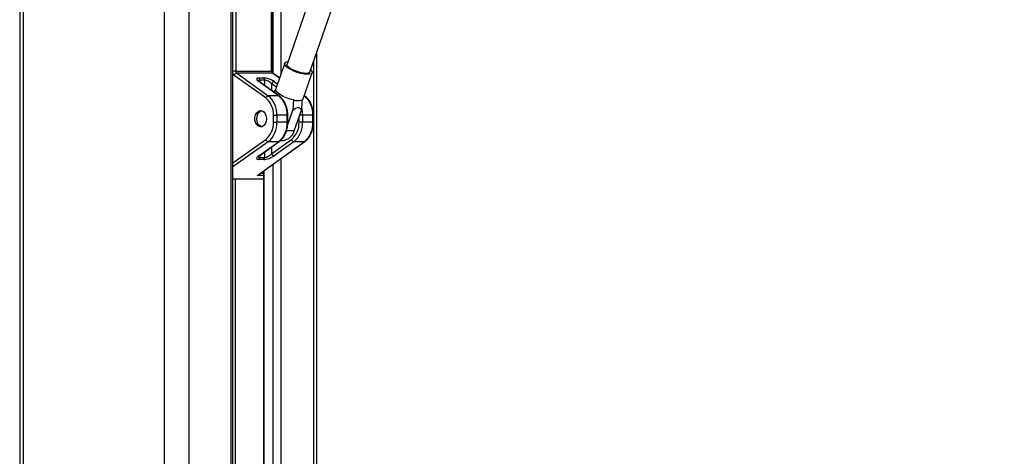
# Paper-space layout 'In Ground Anchor' of a CAD drawing. Header units: millimetres. Extents: x 38476 to 443956, y 10848 to 406945.
# Tile 54 of 71: x 292355 to 312713, y 159557 to 168582. Entities that reach past the tile are written whole.
import ezdxf

# ---------------------------------------------------------------- set-up
doc = ezdxf.new("R2010")
doc.units = ezdxf.units.MM

psp = doc.layouts.new('In Ground Anchor')

# ---------------------------------------------------------------- linework, layer by layer
at = {"color": 7, "linetype": 'Continuous', "lineweight": 25, "ltscale": 50}
for p, q in [((292355.4, 185584.5), (292355.4, 41884.5)), ((296765.6, 151811.2), (296765.6, 181084.5)), ((297579.6, 167520.7), (297579.6, 181084.5)), ((299612.9, 172649.3), (297882.7, 167664)), ((298353.2, 167500.7), (300083.4, 172486.4)), ((298500.6, 151811.2), (298500.6, 167925.6)), ((297834.5, 167680.7), (297647.6, 167142.1)), ((297444.9, 166964.7), (296790.7, 167431.4)), ((296822.5, 167520.7), (297565, 167520.7)), ((296842, 167476), (297496.2, 167009.3)), ((297584.4, 167476), (296842, 167476)), ((297298.1, 167377.6), (297404.2, 167377.6)), ((297729.4, 167378), (297597.5, 167472.1)), ((298214.4, 166945.4), (298401.3, 167484)), ((297708.3, 167009.3), (297298.1, 167302)), ((297721.4, 167005.4), (297311.2, 167298)), ((297423.6, 167333), (297317.5, 167333)), ((297708.3, 167009.3), (297496.2, 167009.3)), ((298251.8, 167005.4), (298238.5, 167014.8)), ((297600.4, 166461.6), (297600.4, 166607.5)), ((297600.4, 166607.5), (297671.1, 166607.5)), ((297671.1, 166607.5), (297671.1, 166461.6)), ((297883.2, 166607.5), (297671.1, 166607.5)), ((297883.2, 166461.6), (297883.2, 166607.5)), ((297892.8, 166394.1), (298003.4, 166712.8)), ((297897.8, 166461.6), (297897.8, 166607.5)), ((298031.2, 166283.6), (298180.2, 166712.8)), ((298201.4, 166607.5), (298201.4, 166461.6)), ((298413.5, 166607.5), (298201.4, 166607.5)), ((298413.5, 166461.6), (298413.5, 166607.5)), ((298428.2, 166461.6), (298428.2, 166607.5)), ((297600.4, 166461.6), (297671.1, 166461.6)), ((297883.2, 166461.6), (297671.1, 166461.6)), ((298201.4, 166461.6), (298130.7, 166461.6)), ((298413.5, 166461.6), (298201.4, 166461.6)), ((297262.7, 165363.5), (298238.6, 166059.8)), ((297288.8, 165376.7), (298251.8, 166063.7)), ((297298.1, 165767.1), (297708.3, 166059.8)), ((297311.2, 165771.1), (297721.4, 166063.7)), ((297708.3, 166059.8), (297496.2, 166059.8)), ((297565, 165811.8), (297975.2, 166104.4)), ((298026.5, 166059.8), (297616.3, 165767.1)), ((297751.2, 166087.8), (297809.1, 166087.8)), ((298238.6, 166059.8), (298026.5, 166059.8)), ((297317.5, 165736.1), (297423.6, 165736.1)), ((297404.2, 165691.4), (297298.1, 165691.4)), ((297394.3, 165452), (297394.3, 151811.2)), ((297394.3, 165284.5), (296765.6, 165284.5))]:
    psp.add_line(p, q, dxfattribs=at)
at = {"color": 8, "linetype": 'Continuous', "lineweight": 25, "ltscale": 50}
for p, q in [((292424.8, 185584.5), (292424.8, 41884.5)), ((295342.3, 185584.5), (295342.3, 41884.5)), ((295855.3, 185584.5), (295855.3, 41884.5)), ((296731, 151811.2), (296731, 181084.5)), ((296822.5, 181084.5), (296822.5, 167520.7)), ((297565, 167520.7), (297565, 181084.5)), ((297599.5, 167470.7), (297599.5, 181084.5)), ((297753.8, 181084.5), (297753.8, 167448.3)), ((298430.2, 167722.8), (298430.2, 151811.2)), ((296822.5, 167520.7), (296765.6, 167520.7)), ((297579.6, 167520.7), (297565, 167520.7)), ((297727.9, 167373.7), (297584.4, 167476)), ((297317.5, 167333), (297317.5, 167293.5)), ((297423.6, 167217.9), (297423.6, 167333)), ((297565, 167257.3), (297565, 167117)), ((297663.2, 167187.3), (297565, 167257.3)), ((297616.3, 167302), (297685.8, 167252.4)), ((298238.6, 167009.3), (298236.6, 167009.3)), ((298238.6, 167009.3), (298237, 167010.5)), ((297897.8, 166607.5), (297883.2, 166607.5)), ((298130.7, 166461.6), (298130.7, 166570.1)), ((298201.4, 166607.5), (298143.7, 166607.5)), ((298428.2, 166607.5), (298413.5, 166607.5)), ((297897.8, 166461.6), (297883.2, 166461.6)), ((298428.2, 166461.6), (298413.5, 166461.6)), ((298031.2, 166283.6), (297870.7, 166283.6)), ((296765.6, 165619.8), (297444.9, 166104.4)), ((297496.2, 166059.8), (296765.6, 165538.6)), ((297565, 165952.1), (297565, 165811.8)), ((297317.5, 165775.6), (297317.5, 165736.1)), ((297423.6, 165736.1), (297423.6, 165851.2)), ((297599.5, 151811.2), (297599.5, 165598.4)), ((297753.8, 165708.5), (297753.8, 151811.2)), ((297394.3, 165363.5), (297262.7, 165363.5)), ((297332.9, 165408.2), (297394.3, 165408.2)), ((297405, 165459.6), (297405, 151811.2)), ((296765.6, 165289.9), (297394.3, 165289.9)), ((296812.9, 165284.5), (296812.9, 154228.7))]:
    psp.add_line(p, q, dxfattribs=at)
at = {"color": 7, "linetype": 'Continuous', "lineweight": 25, "ltscale": 50, "flags": 128}
for points in [[(297905.8, 167582.3), (297865.1, 167615.2), (297840.3, 167646), (297832.9, 167672.8), (297843.5, 167693.9), (297871.3, 167708), (297899.8, 167713.2)], [(297941.8, 167582.3), (297905.7, 167611.9), (297885.4, 167639.3), (297882.2, 167662.5), (297882.7, 167664)], [(298370.2, 167549.9), (298385.3, 167533.7), (298401.5, 167504.6), (298399.9, 167480.5), (298380.5, 167462.7), (298344.7, 167452.5), (298294.7, 167450.4), (298233.5, 167456.6), (298165, 167470.7), (298093.6, 167491.9), (298023.8, 167518.7), (297959.8, 167549.5), (297905.8, 167582.3)], [(298353.2, 167500.7), (298348.6, 167492.7), (298325.8, 167479), (298287.6, 167472.9), (298236.8, 167474.9), (298177.3, 167484.9), (298113.3, 167502.2), (298049.6, 167525.3), (297991, 167552.7), (297941.8, 167582.3)], [(298015.7, 166923.6), (297944.7, 166941.2), (297872.9, 166965.4), (297804.7, 166994.6), (297744.6, 167027), (297696.5, 167060.4), (297663.3, 167092.8), (297647.3, 167122), (297647.6, 167142.1)], [(298214.4, 166945.4), (298212.6, 166941.2), (298192.5, 166923.6)], [(297458.9, 166534.5), (297452.4, 166479.3), (297433.6, 166430.1), (297404.5, 166392.2), (297368.2, 166369.8), (297328.8, 166365.1), (297290.4, 166378.9), (297257.3, 166409.5), (297233, 166453.6), (297220.2, 166506.6), (297220.2, 166562.5), (297233, 166615.5), (297257.3, 166659.6), (297290.4, 166690.2), (297328.8, 166704), (297368.2, 166699.3), (297404.5, 166676.9), (297433.6, 166639), (297452.4, 166589.7), (297458.9, 166534.5)], [(297367.1, 166369.4), (297346, 166373.9), (297310.7, 166395.5), (297282.2, 166432.1), (297263.6, 166479.9), (297257.1, 166533.6), (297263.2, 166587.3), (297281.3, 166635.4), (297309.5, 166672.5)], [(297309.5, 166672.5), (297344.7, 166694.7), (297367.1, 166699.7)]]:
    psp.add_lwpolyline(points, dxfattribs=at)
at = {"color": 8, "linetype": 'Continuous', "lineweight": 25, "ltscale": 50, "flags": 128}
psp.add_lwpolyline([(298183.8, 166755.1), (298189.4, 166730.1), (298198.4, 166669.4), (298201.4, 166607.5)], dxfattribs=at)
at = {"color": 8, "linetype": 'Continuous', "lineweight": 25, "ltscale": 2500}
for centre, radius, start, end in [((296841.9, 167499.7), 85.4, 206.71201, 233.1569), ((297585, 167454.1), 21.9, 55.0832, 91.52207), ((297298.7, 167280.2), 21.8, 54.94496, 91.61285), ((297708.9, 166987.4), 21.9, 55.09699, 91.52761), ((298239.2, 166987.4), 21.9, 55.09727, 91.52737), ((297708.9, 166081.7), 21.9, 268.48758, 304.88563), ((298239.2, 166081.7), 21.9, 268.4881, 304.88504), ((297298.7, 165788.9), 21.8, 268.38715, 305.05504)]:
    psp.add_arc(centre, radius, start, end, dxfattribs=at)
at = {"color": 7, "linetype": 'Continuous', "lineweight": 25, "ltscale": 2500}
for centre, radius, start, end in [((296851.7, 167413), 63.7, 98.81246, 163.26573), ((296877.3, 167518), 54.9, 177.18161, 229.86091), ((297262.7, 167335.7), 54.8, 357.17325, 49.87486), ((297368.8, 167335.7), 54.8, 357.17325, 49.87486), ((297619.8, 167518), 54.9, 177.18161, 229.86091), ((297626.1, 167239), 63.8, 98.81753, 163.26082), ((297506, 166946.3), 63.7, 98.81238, 163.26566), ((297162.1, 166629.2), 438.8, 357.17515, 49.86933), ((297178, 166631.9), 493.7, 357.17495, 49.86989), ((297390.1, 166631.9), 493.7, 357.17495, 49.86989), ((297920.5, 166631.9), 493.7, 357.17495, 49.86989), ((298104.1, 167230.7), 319.6, 253.94418, 286.05582), ((297162.1, 166439.9), 438.8, 310.12941, 2.82542), ((297178, 166437.2), 493.7, 310.13011, 2.82505), ((297390.1, 166437.2), 493.7, 310.13011, 2.82505), ((297692.4, 166439.9), 438.8, 310.12941, 2.82542), ((297708.3, 166437.2), 493.7, 310.13011, 2.82505), ((297920.5, 166437.2), 493.7, 310.13011, 2.82505), ((297779.3, 166345.6), 259.5, 276.59947, 346.17735), ((297506, 166122.8), 63.7, 196.72957, 261.18481), ((298036.3, 166122.8), 63.7, 196.72953, 261.18483), ((297262.7, 165733.4), 54.9, 310.13525, 2.82223), ((297368.8, 165733.4), 54.9, 310.13525, 2.82223), ((297626.1, 165830.1), 63.8, 196.73468, 261.17939)]:
    psp.add_arc(centre, radius, start, end, dxfattribs=at)
for centre, major_axis, ratio, start_param, end_param in [((297404.2, 167302), (148.8, -59.7), 0.312033, 2.4807912, 4.0515875), ((297510.2, 167302), (148.8, -59.7), 0.312033, 0.9099948, 2.4807912), ((297494.3, 167257.3), (96.6, -65.5), 0.39272, 1.0454074, 2.6162038), ((297404.2, 165767.1), (148.8, 59.7), 0.312033, 2.2315978, 3.8023941), ((297510.2, 165767.1), (148.8, 59.7), 0.312033, 3.8023941, 5.3731905), ((297494.3, 165811.8), (96.6, 65.5), 0.39272, 3.6669816, 5.2377779), ((297246.8, 165408.2), (67.3, 21.5), 0.670964, 4.7344022, 5.1575874)]:
    psp.add_ellipse(centre, major_axis=major_axis, ratio=ratio, start_param=start_param, end_param=end_param, dxfattribs=at)
at = {"color": 8, "linetype": 'Continuous', "lineweight": 25, "ltscale": 2500}
for centre, major_axis, start_param, end_param in [((297388.2, 167257.3), (96.6, -65.5), 2.6162038, 3.3973444), ((297388.2, 165811.8), (96.6, 65.5), 2.8862091, 3.6669816)]:
    psp.add_ellipse(centre, major_axis=major_axis, ratio=0.39272, start_param=start_param, end_param=end_param, dxfattribs=at)
at = {"color": 7, "linetype": 'Continuous', "lineweight": 25, "ltscale": 50}
for points, knots in [([(357846.1, 176990.3), (356481.5, 176384.5), (353752.1, 175173.1), (346132.5, 171811.7), (330088.8, 164762.9), (313489.2, 157490), (301761.7, 152353.1), (299828.3, 151506.3), (299805.3, 151496.2)], [0, 0, 0, 0, 0.0708623, 0.1417247, 0.3945383, 0.9001803, 0.9988158, 1, 1, 1, 1]), ([(297597.5, 167472.1), (297596.3, 167473.1), (297593.6, 167475.3), (297587.4, 167484), (297581.9, 167498.2), (297579.8, 167511.5), (297579.7, 167519.1), (297579.6, 167520.7)], [0, 0, 0, 0, 0.1875615, 0.4265863, 0.6779479, 0.9335113, 1, 1, 1, 1]), ([(297311.2, 167298), (297306.7, 167301.4), (297296, 167309.4), (297287.2, 167319.2), (297286.9, 167319.8), (297286.8, 167320)], [0, 0, 0, 0, 0.3149132, 0.7540989, 1, 1, 1, 1]), ([(297608.8, 167085.7), (297615.9, 167095), (297629.4, 167112.6), (297643, 167130), (297649.5, 167138.2)], [0, 0, 0, 0, 0.5260979, 1, 1, 1, 1]), ([(297897.8, 166607.5), (297897.5, 166622.6), (297896.6, 166665.9), (297886, 166736.6), (297862.7, 166815.9), (297828.5, 166888.1), (297785.5, 166949), (297747.8, 166985.9), (297725.8, 167002.1), (297721.4, 167005.4)], [0, 0, 0, 0, 0.0934818, 0.2682134, 0.443482, 0.6192564, 0.7954799, 0.959119, 1, 1, 1, 1]), ([(298428.2, 166607.5), (298427.8, 166622.6), (298426.9, 166665.9), (298416.3, 166736.6), (298393, 166815.9), (298358.8, 166888.1), (298315.8, 166949), (298278.1, 166985.9), (298256.2, 167002.1), (298251.8, 167005.4)], [0, 0, 0, 0, 0.0934818, 0.2682134, 0.443482, 0.6192564, 0.7954799, 0.959119, 1, 1, 1, 1]), ([(298015.7, 166923.6), (298014.3, 166898.6), (298010.5, 166828.3), (298006.2, 166758.1), (298003.4, 166712.8)], [0, 0, 0, 0, 0.3551256, 1, 1, 1, 1]), ([(298003.4, 166712.8), (298014.6, 166721.7), (298038.6, 166740.7), (298077.5, 166762.1), (298115.7, 166769), (298150, 166756.5), (298168.8, 166734.1), (298178.2, 166716.6), (298180.2, 166712.8)], [0, 0, 0, 0, 0.1604116, 0.3439009, 0.5293026, 0.6891251, 0.9321008, 1, 1, 1, 1]), ([(298192.5, 166923.6), (298191.1, 166898.6), (298187.3, 166828.3), (298183, 166758.1), (298180.2, 166712.8)], [0, 0, 0, 0, 0.3551256, 1, 1, 1, 1]), ([(297721.4, 166063.7), (297731.6, 166071.6), (297760, 166093.4), (297801.1, 166139.7), (297841.1, 166204.4), (297871.5, 166278.5), (297890.8, 166357.7), (297897.4, 166419.8), (297897.8, 166454.1), (297897.8, 166461.6)], [0, 0, 0, 0, 0.0957836, 0.266864, 0.4394548, 0.6134398, 0.7879132, 0.9536427, 1, 1, 1, 1]), ([(298251.8, 166063.7), (298262, 166071.6), (298290.3, 166093.4), (298331.4, 166139.7), (298371.5, 166204.4), (298401.8, 166278.5), (298421.1, 166357.7), (298427.7, 166419.8), (298428.1, 166454.1), (298428.2, 166461.6)], [0, 0, 0, 0, 0.0957836, 0.266864, 0.4394548, 0.6134398, 0.7879132, 0.9536427, 1, 1, 1, 1]), ([(297286.8, 165749.1), (297286.8, 165749.1), (297286.8, 165749.3), (297293.7, 165757.7), (297304.8, 165766.2), (297311.2, 165771.1)], [0, 0, 0, 0, 0.2029772, 0.5380742, 1, 1, 1, 1])]:
    psp.add_open_spline(points, degree=3, knots=knots, dxfattribs=at)
at = {"color": 8, "linetype": 'Continuous', "lineweight": 25, "ltscale": 50}
psp.add_open_spline([(300898.8, 152307.7), (308456.5, 155616.1), (319571.7, 160481.9), (335592.6, 167497.9), (345428.9, 171807.5), (353085.3, 175165.5), (355837.5, 176373.9), (357213.6, 176978)], degree=3, knots=[0, 0, 0, 0, 0.4029594, 0.5926395, 0.85389, 0.926945, 1, 1, 1, 1], dxfattribs=at)

doc.saveas('drawing.dxf')
